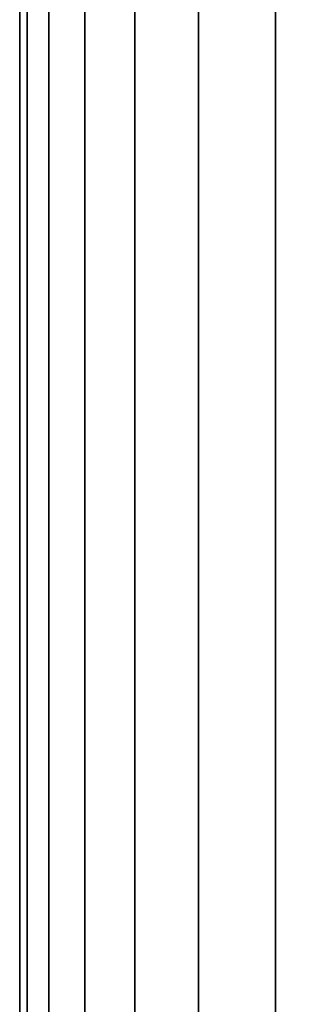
# Model space of a CAD drawing. Header units: metres. Extents: x -109 to 109, y -100 to 76.
# Tile 162 of 256: x -89.5 to -87.33, y 31.12 to 38.62. Entities that reach past the tile are written whole.
import ezdxf

# ---------------------------------------------------------------- set-up
doc = ezdxf.new("R2010")
doc.units = ezdxf.units.M
doc.layers.add('solid_21062310', color=7, linetype='CONTINUOUS')

msp = doc.modelspace()

# ---------------------------------------------------------------- linework, layer by layer
at = {"layer": 'solid_21062310'}
for points in [[(-89.5, 38.799999), (-89.443489, 38.799999, -1.205635), (-89.444542, 19.5, -1.199491), (-89.5, 19.5)], [(-89.443489, 38.799999, 1.205635), (-89.5, 38.799999), (-89.5, 19.5), (-89.444542, 19.5, 1.199491)], [(-89.443489, 38.799999, -1.205635), (-89.278465, 38.799999, -2.389685), (-89.278648, 19.5, -2.388749), (-89.444542, 19.5, -1.199491)], [(-89.278465, 38.799999, 2.389685), (-89.443489, 38.799999, 1.205635), (-89.444542, 19.5, 1.199491), (-89.278648, 19.5, 2.388749)], [(-89.278465, 38.799999, -2.389685), (-89.003517, 38.799999, -3.556826), (-89.003731, 19.5, -3.557627), (-89.278648, 19.5, -2.388749)], [(-89.003517, 38.799999, 3.556826), (-89.278465, 38.799999, 2.389685), (-89.278648, 19.5, 2.388749), (-89.003731, 19.5, 3.557627)], [(-89.003517, 38.799999, -3.556826), (-88.621597, 38.799999, -4.697328), (-88.622131, 19.5, -4.696152), (-89.003731, 19.5, -3.557627)], [(-88.621597, 38.799999, 4.697328), (-89.003517, 38.799999, 3.556826), (-89.003731, 19.5, 3.557627), (-88.622131, 19.5, 4.696152)], [(-88.621597, 38.799999, -4.697328), (-88.137276, 38.799999, -5.793441), (-88.137115, 19.5, -5.794613), (-88.622131, 19.5, -4.696152)], [(-88.137276, 38.799999, 5.793441), (-88.621597, 38.799999, 4.697328), (-88.622131, 19.5, 4.696152), (-88.137115, 19.5, 5.794613)], [(-88.137276, 38.799999, -5.793441), (-87.55188, 38.799999, -6.844851), (-87.552811, 19.5, -6.843635), (-88.137115, 19.5, -5.794613)], [(-87.55188, 38.799999, 6.844851), (-88.137276, 38.799999, 5.793441), (-88.137115, 19.5, 5.794613), (-87.552811, 19.5, 6.843635)], [(-87.55188, 38.799999, -6.844851), (-86.874825, 38.799999, -7.832941), (-86.874214, 19.5, -7.834267), (-87.552811, 19.5, -6.843635)], [(-86.874825, 38.799999, 7.832941), (-87.55188, 38.799999, 6.844851), (-87.552811, 19.5, 6.843635), (-86.874214, 19.5, 7.834266)]]:
    msp.add_3dface(points, dxfattribs=at)

doc.saveas('drawing.dxf')
